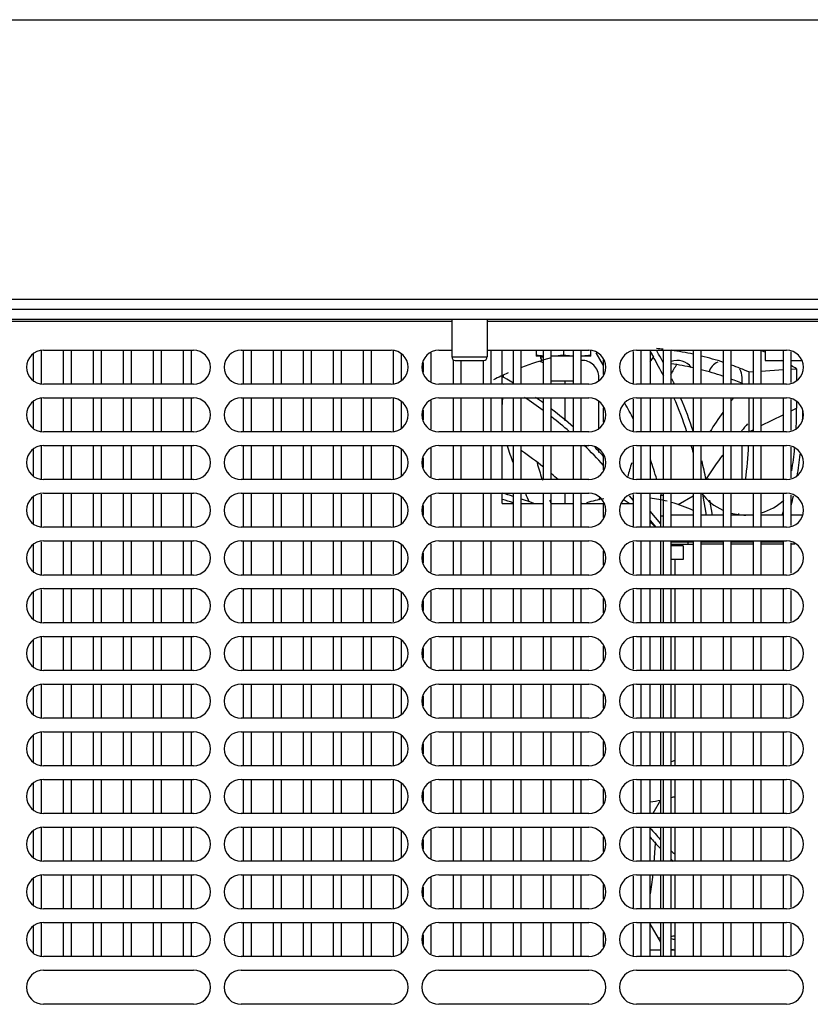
# Model space of a CAD drawing. Header units: millimetres. Extents: x 0 to 1800, y 0 to 1500.
# Tile 23 of 27: x 644 to 760, y 1355 to 1500. Entities that reach past the tile are written whole.
import ezdxf

# ---------------------------------------------------------------- set-up
doc = ezdxf.new("R2010")
doc.units = ezdxf.units.MM
doc.header["$LTSCALE"] = 99
doc.layers.get('0').update_dxf_attribs({"linetype": 'CONTINUOUS'})
doc.layers.add('00_COMPONENTS', color=7, linetype='CONTINUOUS')

msp = doc.modelspace()

# ---------------------------------------------------------------- linework, layer by layer
at = {"color": 7, "linetype": 'CONTINUOUS'}
msp.add_line((0, 1500), (1800, 1500), dxfattribs=at)
at = {"layer": '00_COMPONENTS', "color": 3, "linetype": 'CONTINUOUS'}
for p, q in [((519.67, 1459), (826.07, 1459)), ((520.17, 1457.5), (825.57, 1457.5)), ((737.92, 1425.5), (737.92, 1430.2)), ((737.92, 1418.5), (737.92, 1423.5)), ((742.67, 1423.3), (739.47, 1423.3)), ((747.07, 1423.3), (743.87, 1423.3)), ((751.47, 1423.3), (748.27, 1423.3)), ((755.87, 1423.3), (752.67, 1423.3)), ((737.92, 1411.5), (737.92, 1416.5)), ((737.92, 1404.5), (737.92, 1409.5)), ((737.92, 1397.5), (737.92, 1402.5)), ((737.92, 1390.5), (737.92, 1395.5)), ((737.92, 1383.5), (737.92, 1388.5)), ((737.92, 1376.5), (737.92, 1381.5)), ((737.92, 1369.5), (737.92, 1374.5)), ((737.92, 1362.5), (737.92, 1367.5)), ((736.37, 1363.5), (737.92, 1363.5)), ((739.47, 1363.5), (740.02, 1363.5))]:
    msp.add_line(p, q, dxfattribs=at)
at = {"layer": '00_COMPONENTS', "color": 7, "linetype": 'CONTINUOUS'}
for p, q in [((825.87, 1456), (519.87, 1456)), ((707.27, 1456), (707.27, 1450.5)), ((712.47, 1456), (712.47, 1450.5)), ((645.87, 1450.95), (645.87, 1447.04)), ((647.07, 1446.5), (647.07, 1451.39)), ((647.37, 1451.5), (669.37, 1451.5)), ((650.27, 1451.5), (650.27, 1446.5)), ((651.47, 1446.5), (651.47, 1451.5)), ((654.67, 1451.5), (654.67, 1446.5)), ((655.87, 1446.5), (655.87, 1451.5)), ((659.07, 1451.5), (659.07, 1446.5)), ((660.27, 1446.5), (660.27, 1451.5)), ((663.47, 1451.5), (663.47, 1446.5)), ((664.67, 1446.5), (664.67, 1451.5)), ((667.87, 1451.5), (667.87, 1446.5)), ((669.07, 1446.5), (669.07, 1451.5)), ((676.37, 1451.5), (698.37, 1451.5)), ((676.67, 1451.5), (676.67, 1446.5)), ((677.87, 1446.5), (677.87, 1451.5)), ((681.07, 1451.5), (681.07, 1446.5)), ((682.27, 1446.5), (682.27, 1451.5)), ((685.47, 1451.5), (685.47, 1446.5)), ((686.67, 1446.5), (686.67, 1451.5)), ((689.87, 1451.5), (689.87, 1446.5)), ((691.07, 1446.5), (691.07, 1451.5)), ((694.27, 1451.5), (694.27, 1446.5)), ((695.47, 1446.5), (695.47, 1451.5)), ((698.67, 1451.5), (698.67, 1446.61)), ((699.87, 1447.04), (699.87, 1450.95)), ((704.27, 1446.9), (704.27, 1451.1)), ((705.37, 1451.5), (707.27, 1451.5)), ((712.47, 1451.5), (727.37, 1451.5)), ((713.07, 1446.5), (713.07, 1451.5)), ((714.67, 1446.5), (714.67, 1451.5)), ((716.27, 1451.5), (716.27, 1446.5)), ((717.47, 1446.5), (717.47, 1451.5)), ((719.67, 1451.5), (719.67, 1450.6)), ((720.67, 1451.5), (720.67, 1446.5)), ((721.87, 1446.5), (721.87, 1451.5)), ((723.67, 1451.5), (723.67, 1450.76)), ((725.07, 1451.5), (725.07, 1446.5)), ((726.27, 1446.5), (726.27, 1451.5)), ((727.67, 1450.6), (727.67, 1451.39)), ((728.39, 1451.13), (729.47, 1449.24)), ((733.87, 1451.32), (733.87, 1446.68)), ((734.37, 1451.5), (756.37, 1451.5)), ((735.07, 1446.5), (735.07, 1451.5)), ((736.37, 1451.5), (736.37, 1446.5)), ((736.37, 1451.29), (736.85, 1450.48)), ((737.62, 1450.93), (737.3, 1451.5)), ((738.27, 1451.5), (738.27, 1446.5)), ((739.47, 1446.5), (739.47, 1451.5)), ((742.67, 1451.5), (742.67, 1446.5)), ((743.87, 1446.5), (743.87, 1451.5)), ((747.07, 1451.5), (747.07, 1446.5)), ((748.27, 1446.5), (748.27, 1451.5)), ((751.47, 1451.5), (751.47, 1446.5)), ((752.67, 1446.5), (752.67, 1451.5)), ((753.25, 1451.5), (753.25, 1450)), ((755.87, 1451.5), (755.87, 1446.5)), ((757.07, 1446.75), (757.07, 1451.24)), ((703.07, 1449.71), (703.07, 1448.28)), ((707.47, 1450.1), (707.47, 1446.5)), ((707.77, 1450), (711.97, 1450)), ((708.67, 1446.5), (708.67, 1450)), ((711.87, 1450), (711.87, 1446.5)), ((720.67, 1450.6), (719.67, 1450.6)), ((720.27, 1450.6), (720.27, 1450.5)), ((725.07, 1450.6), (721.87, 1450.6)), ((727.67, 1450.6), (726.27, 1450.6)), ((729.47, 1450.06), (729.47, 1447.94)), ((753.25, 1450), (755.87, 1450)), ((757.07, 1450), (758.51, 1450)), ((750.87, 1448.31), (751.47, 1448.35)), ((750.87, 1448.31), (750.87, 1446.5)), ((752.67, 1448.43), (755.87, 1448.64)), ((757.07, 1448.72), (757.87, 1448.78)), ((757.87, 1448.78), (757.87, 1447.04)), ((669.37, 1446.5), (647.37, 1446.5)), ((698.37, 1446.5), (676.37, 1446.5)), ((727.37, 1446.5), (705.37, 1446.5)), ((715.34, 1447.23), (714.67, 1447.62)), ((714.67, 1446.58), (714.82, 1446.5)), ((721.87, 1447), (725.07, 1447)), ((723.87, 1447), (723.87, 1446.5)), ((728.87, 1447.04), (728.87, 1447.5)), ((756.37, 1446.5), (734.37, 1446.5)), ((749.87, 1446.6), (749.87, 1447.5)), ((645.87, 1443.95), (645.87, 1440.04)), ((647.07, 1439.5), (647.07, 1444.39)), ((647.37, 1444.5), (669.37, 1444.5)), ((650.27, 1444.5), (650.27, 1439.5)), ((651.47, 1439.5), (651.47, 1444.5)), ((654.67, 1444.5), (654.67, 1439.5)), ((655.87, 1439.5), (655.87, 1444.5)), ((659.07, 1444.5), (659.07, 1439.5)), ((660.27, 1439.5), (660.27, 1444.5)), ((663.47, 1444.5), (663.47, 1439.5)), ((664.67, 1439.5), (664.67, 1444.5)), ((667.87, 1444.5), (667.87, 1439.5)), ((669.07, 1439.5), (669.07, 1444.5)), ((676.37, 1444.5), (698.37, 1444.5)), ((676.67, 1444.5), (676.67, 1439.5)), ((677.87, 1439.5), (677.87, 1444.5)), ((681.07, 1444.5), (681.07, 1439.5)), ((682.27, 1439.5), (682.27, 1444.5)), ((685.47, 1444.5), (685.47, 1439.5)), ((686.67, 1439.5), (686.67, 1444.5)), ((689.87, 1444.5), (689.87, 1439.5)), ((691.07, 1439.5), (691.07, 1444.5)), ((694.27, 1444.5), (694.27, 1439.5)), ((695.47, 1439.5), (695.47, 1444.5)), ((698.67, 1444.5), (698.67, 1439.61)), ((699.87, 1440.04), (699.87, 1443.95)), ((704.27, 1439.9), (704.27, 1444.1)), ((705.37, 1444.5), (727.37, 1444.5)), ((707.47, 1444.5), (707.47, 1439.5)), ((708.67, 1439.5), (708.67, 1444.5)), ((711.87, 1444.5), (711.87, 1439.5)), ((713.07, 1439.5), (713.07, 1444.5)), ((714.67, 1439.5), (714.67, 1444.5)), ((716.27, 1444.5), (716.27, 1439.5)), ((717.47, 1439.5), (717.47, 1444.5)), ((720.67, 1444.5), (720.67, 1439.5)), ((721.87, 1439.5), (721.87, 1444.5)), ((723.87, 1444.5), (723.87, 1441.15)), ((725.07, 1444.5), (725.07, 1439.5)), ((726.27, 1439.5), (726.27, 1444.5)), ((728.87, 1440.04), (728.87, 1443.95)), ((733.87, 1444.32), (733.87, 1439.68)), ((734.37, 1444.5), (756.37, 1444.5)), ((735.07, 1439.5), (735.07, 1444.5)), ((736.37, 1444.5), (736.37, 1439.5)), ((738.27, 1444.5), (738.27, 1439.5)), ((739.47, 1439.5), (739.47, 1444.5)), ((742.67, 1444.5), (742.67, 1439.5)), ((743.87, 1439.5), (743.87, 1444.5)), ((747.07, 1444.5), (747.07, 1439.5)), ((748.27, 1439.5), (748.27, 1444.5)), ((750.87, 1444.5), (750.87, 1439.53)), ((751.47, 1444.5), (751.47, 1439.5)), ((752.67, 1439.5), (752.67, 1444.5)), ((755.87, 1444.5), (755.87, 1439.5)), ((757.07, 1439.75), (757.07, 1444.24)), ((757.87, 1443.95), (757.87, 1442.98)), ((703.07, 1442.71), (703.07, 1441.28)), ((729.47, 1443.06), (729.47, 1440.94)), ((669.37, 1439.5), (647.37, 1439.5)), ((698.37, 1439.5), (676.37, 1439.5)), ((727.37, 1439.5), (705.37, 1439.5)), ((756.37, 1439.5), (734.37, 1439.5)), ((645.87, 1436.95), (645.87, 1433.04)), ((647.07, 1432.5), (647.07, 1437.39)), ((647.37, 1437.5), (669.37, 1437.5)), ((650.27, 1437.5), (650.27, 1432.5)), ((651.47, 1432.5), (651.47, 1437.5)), ((654.67, 1437.5), (654.67, 1432.5)), ((655.87, 1432.5), (655.87, 1437.5)), ((659.07, 1437.5), (659.07, 1432.5)), ((660.27, 1432.5), (660.27, 1437.5)), ((663.47, 1437.5), (663.47, 1432.5)), ((664.67, 1432.5), (664.67, 1437.5)), ((667.87, 1437.5), (667.87, 1432.5)), ((669.07, 1432.5), (669.07, 1437.5)), ((676.37, 1437.5), (698.37, 1437.5)), ((676.67, 1437.5), (676.67, 1432.5)), ((677.87, 1432.5), (677.87, 1437.5)), ((681.07, 1437.5), (681.07, 1432.5)), ((682.27, 1432.5), (682.27, 1437.5)), ((685.47, 1437.5), (685.47, 1432.5)), ((686.67, 1432.5), (686.67, 1437.5)), ((689.87, 1437.5), (689.87, 1432.5)), ((691.07, 1432.5), (691.07, 1437.5)), ((694.27, 1437.5), (694.27, 1432.5)), ((695.47, 1432.5), (695.47, 1437.5)), ((698.67, 1437.5), (698.67, 1432.61)), ((699.87, 1433.04), (699.87, 1436.95)), ((704.27, 1432.9), (704.27, 1437.1)), ((705.37, 1437.5), (727.37, 1437.5)), ((707.47, 1437.5), (707.47, 1432.5)), ((708.67, 1432.5), (708.67, 1437.5)), ((711.87, 1437.5), (711.87, 1432.5)), ((713.07, 1432.5), (713.07, 1437.5)), ((714.67, 1432.5), (714.67, 1437.5)), ((716.27, 1437.5), (716.27, 1432.5)), ((717.47, 1432.5), (717.47, 1437.5)), ((720.67, 1437.5), (720.67, 1432.5)), ((721.87, 1432.5), (721.87, 1437.5)), ((725.07, 1437.5), (725.07, 1432.5)), ((726.27, 1432.5), (726.27, 1437.5)), ((728.87, 1436.47), (728.87, 1436.95)), ((733.87, 1437.32), (733.87, 1432.68)), ((734.37, 1437.5), (756.37, 1437.5)), ((735.07, 1432.5), (735.07, 1437.5)), ((736.37, 1437.5), (736.37, 1432.5)), ((738.27, 1437.5), (738.27, 1432.5)), ((739.47, 1432.5), (739.47, 1437.5)), ((742.67, 1437.5), (742.67, 1432.5)), ((743.87, 1432.5), (743.87, 1437.5)), ((747.07, 1437.5), (747.07, 1432.5)), ((748.27, 1432.5), (748.27, 1437.5)), ((749.87, 1432.5), (749.87, 1437.5)), ((751.47, 1437.5), (751.47, 1432.5)), ((752.67, 1432.5), (752.67, 1437.5)), ((755.87, 1437.5), (755.87, 1432.5)), ((757.07, 1432.75), (757.07, 1437.24)), ((703.07, 1435.71), (703.07, 1434.28)), ((729.47, 1436.06), (729.47, 1433.94)), ((669.37, 1432.5), (647.37, 1432.5)), ((698.37, 1432.5), (676.37, 1432.5)), ((727.37, 1432.5), (705.37, 1432.5)), ((756.37, 1432.5), (734.37, 1432.5)), ((744.87, 1432.66), (744.87, 1432.5)), ((645.87, 1429.95), (645.87, 1426.04)), ((647.07, 1425.5), (647.07, 1430.39)), ((647.37, 1430.5), (669.37, 1430.5)), ((650.27, 1430.5), (650.27, 1425.5)), ((651.47, 1425.5), (651.47, 1430.5)), ((654.67, 1430.5), (654.67, 1425.5)), ((655.87, 1425.5), (655.87, 1430.5)), ((659.07, 1430.5), (659.07, 1425.5)), ((660.27, 1425.5), (660.27, 1430.5)), ((663.47, 1430.5), (663.47, 1425.5)), ((664.67, 1425.5), (664.67, 1430.5)), ((667.87, 1430.5), (667.87, 1425.5)), ((669.07, 1425.5), (669.07, 1430.5)), ((676.37, 1430.5), (698.37, 1430.5)), ((676.67, 1430.5), (676.67, 1425.5)), ((677.87, 1425.5), (677.87, 1430.5)), ((681.07, 1430.5), (681.07, 1425.5)), ((682.27, 1425.5), (682.27, 1430.5)), ((685.47, 1430.5), (685.47, 1425.5)), ((686.67, 1425.5), (686.67, 1430.5)), ((689.87, 1430.5), (689.87, 1425.5)), ((691.07, 1425.5), (691.07, 1430.5)), ((694.27, 1430.5), (694.27, 1425.5)), ((695.47, 1425.5), (695.47, 1430.5)), ((698.67, 1430.5), (698.67, 1425.61)), ((699.87, 1426.04), (699.87, 1429.95)), ((704.27, 1425.9), (704.27, 1430.1)), ((705.37, 1430.5), (727.37, 1430.5)), ((707.47, 1430.5), (707.47, 1425.5)), ((708.67, 1425.5), (708.67, 1430.5)), ((711.87, 1430.5), (711.87, 1425.5)), ((713.07, 1425.5), (713.07, 1430.5)), ((714.67, 1429), (714.67, 1430.5)), ((716.27, 1430.5), (716.27, 1425.5)), ((717.47, 1425.5), (717.47, 1430.5)), ((719.33, 1429), (718.72, 1429.22)), ((720.67, 1430.5), (720.67, 1425.5)), ((721.87, 1425.5), (721.87, 1430.5)), ((723.87, 1430.5), (723.87, 1429)), ((725.07, 1430.5), (725.07, 1425.5)), ((726.27, 1425.5), (726.27, 1430.5)), ((733.32, 1430.12), (733.87, 1429.46)), ((733.87, 1430.32), (733.87, 1425.68)), ((734.37, 1430.5), (756.37, 1430.5)), ((735.07, 1425.5), (735.07, 1430.5)), ((736.37, 1425.5), (736.37, 1430.5)), ((737.92, 1430.2), (738.27, 1430.2)), ((738.27, 1430.5), (738.27, 1425.5)), ((739.47, 1425.5), (739.47, 1430.5)), ((742.67, 1430.5), (742.67, 1425.5)), ((743.87, 1425.5), (743.87, 1430.5)), ((744.06, 1430.39), (744.61, 1427.3)), ((745.52, 1427.3), (745.13, 1429.51)), ((747.07, 1430.5), (747.07, 1425.5)), ((748.27, 1425.5), (748.27, 1430.5)), ((751.47, 1430.5), (751.47, 1425.5)), ((752.67, 1425.5), (752.67, 1430.5)), ((755.87, 1430.5), (755.87, 1425.5)), ((757.07, 1425.75), (757.07, 1430.24)), ((703.07, 1428.71), (703.07, 1427.28)), ((714.67, 1429), (716.27, 1429)), ((717.47, 1429), (720.67, 1429)), ((721.87, 1429), (725.07, 1429)), ((726.27, 1429), (729.47, 1429)), ((729.47, 1429.06), (729.47, 1426.94)), ((732.24, 1429), (733.87, 1429)), ((737.92, 1426.03), (736.37, 1427.88)), ((736.37, 1426.48), (737.2, 1425.5)), ((737.92, 1427.2), (738.27, 1427.2)), ((742.67, 1427.3), (739.47, 1427.3)), ((747.07, 1427.3), (743.87, 1427.3)), ((751.47, 1427.3), (748.27, 1427.3)), ((755.87, 1427.3), (752.67, 1427.3)), ((758.68, 1427.3), (757.07, 1427.3)), ((669.37, 1425.5), (647.37, 1425.5)), ((698.37, 1425.5), (676.37, 1425.5)), ((727.37, 1425.5), (705.37, 1425.5)), ((756.37, 1425.5), (734.37, 1425.5)), ((647.07, 1418.5), (647.07, 1423.39)), ((647.37, 1423.5), (669.37, 1423.5)), ((650.27, 1423.5), (650.27, 1418.5)), ((651.47, 1418.5), (651.47, 1423.5)), ((654.67, 1423.5), (654.67, 1418.5)), ((655.87, 1418.5), (655.87, 1423.5)), ((659.07, 1423.5), (659.07, 1418.5)), ((660.27, 1418.5), (660.27, 1423.5)), ((663.47, 1423.5), (663.47, 1418.5)), ((664.67, 1418.5), (664.67, 1423.5)), ((667.87, 1423.5), (667.87, 1418.5)), ((669.07, 1418.5), (669.07, 1423.5)), ((676.37, 1423.5), (698.37, 1423.5)), ((676.67, 1423.5), (676.67, 1418.5)), ((677.87, 1418.5), (677.87, 1423.5)), ((681.07, 1423.5), (681.07, 1418.5)), ((682.27, 1418.5), (682.27, 1423.5)), ((685.47, 1423.5), (685.47, 1418.5)), ((686.67, 1418.5), (686.67, 1423.5)), ((689.87, 1423.5), (689.87, 1418.5)), ((691.07, 1418.5), (691.07, 1423.5)), ((694.27, 1423.5), (694.27, 1418.5)), ((695.47, 1418.5), (695.47, 1423.5)), ((698.67, 1423.5), (698.67, 1418.61)), ((705.37, 1423.5), (727.37, 1423.5)), ((707.47, 1423.5), (707.47, 1418.5)), ((708.67, 1418.5), (708.67, 1423.5)), ((711.87, 1423.5), (711.87, 1418.5)), ((713.07, 1418.5), (713.07, 1423.5)), ((716.27, 1423.5), (716.27, 1418.5)), ((717.47, 1418.5), (717.47, 1423.5)), ((720.67, 1423.5), (720.67, 1418.5)), ((721.87, 1418.5), (721.87, 1423.5)), ((725.07, 1423.5), (725.07, 1418.5)), ((726.27, 1418.5), (726.27, 1423.5)), ((734.37, 1423.5), (756.37, 1423.5)), ((735.07, 1418.5), (735.07, 1423.5)), ((736.37, 1418.5), (736.37, 1423.5)), ((738.27, 1423.5), (738.27, 1418.5)), ((739.47, 1418.5), (739.47, 1423.5)), ((742.67, 1423.5), (742.67, 1418.5)), ((743.87, 1418.5), (743.87, 1423.5)), ((747.07, 1423.5), (747.07, 1418.5)), ((748.27, 1418.5), (748.27, 1423.5)), ((751.47, 1423.5), (751.47, 1418.5)), ((752.67, 1418.5), (752.67, 1423.5)), ((755.87, 1423.5), (755.87, 1418.5)), ((645.87, 1422.95), (645.87, 1419.04)), ((699.87, 1419.04), (699.87, 1422.95)), ((704.27, 1418.9), (704.27, 1423.1)), ((729.47, 1422.06), (729.47, 1419.94)), ((733.87, 1423.32), (733.87, 1418.68)), ((739.47, 1423.05), (742.67, 1423.05)), ((741.22, 1422.8), (739.47, 1422.8)), ((740.02, 1423.05), (740.02, 1422.8)), ((741.22, 1422.8), (741.22, 1420.8)), ((741.92, 1423.3), (741.92, 1423.05)), ((747.07, 1423.05), (743.87, 1423.05)), ((751.47, 1423.05), (748.27, 1423.05)), ((755.87, 1423.05), (752.67, 1423.05)), ((757.07, 1418.75), (757.07, 1423.24)), ((757.61, 1423.05), (757.07, 1423.05)), ((703.07, 1421.71), (703.07, 1420.28)), ((741.22, 1420.8), (739.47, 1420.8)), ((740.02, 1420.8), (740.02, 1418.5)), ((669.37, 1418.5), (647.37, 1418.5)), ((698.37, 1418.5), (676.37, 1418.5)), ((727.37, 1418.5), (705.37, 1418.5)), ((756.37, 1418.5), (734.37, 1418.5)), ((647.07, 1411.5), (647.07, 1416.39)), ((647.37, 1416.5), (669.37, 1416.5)), ((650.27, 1416.5), (650.27, 1411.5)), ((651.47, 1411.5), (651.47, 1416.5)), ((654.67, 1416.5), (654.67, 1411.5)), ((655.87, 1411.5), (655.87, 1416.5)), ((659.07, 1416.5), (659.07, 1411.5)), ((660.27, 1411.5), (660.27, 1416.5)), ((663.47, 1416.5), (663.47, 1411.5)), ((664.67, 1411.5), (664.67, 1416.5)), ((667.87, 1416.5), (667.87, 1411.5)), ((669.07, 1411.5), (669.07, 1416.5)), ((676.37, 1416.5), (698.37, 1416.5)), ((676.67, 1416.5), (676.67, 1411.5)), ((677.87, 1411.5), (677.87, 1416.5)), ((681.07, 1416.5), (681.07, 1411.5)), ((682.27, 1411.5), (682.27, 1416.5)), ((685.47, 1416.5), (685.47, 1411.5)), ((686.67, 1411.5), (686.67, 1416.5)), ((689.87, 1416.5), (689.87, 1411.5)), ((691.07, 1411.5), (691.07, 1416.5)), ((694.27, 1416.5), (694.27, 1411.5)), ((695.47, 1411.5), (695.47, 1416.5)), ((698.67, 1416.5), (698.67, 1411.61)), ((705.37, 1416.5), (727.37, 1416.5)), ((707.47, 1416.5), (707.47, 1411.5)), ((708.67, 1411.5), (708.67, 1416.5)), ((711.87, 1416.5), (711.87, 1411.5)), ((713.07, 1411.5), (713.07, 1416.5)), ((716.27, 1416.5), (716.27, 1411.5)), ((717.47, 1411.5), (717.47, 1416.5)), ((720.67, 1416.5), (720.67, 1411.5)), ((721.87, 1411.5), (721.87, 1416.5)), ((725.07, 1416.5), (725.07, 1411.5)), ((726.27, 1411.5), (726.27, 1416.5)), ((733.87, 1416.32), (733.87, 1411.68)), ((734.37, 1416.5), (756.37, 1416.5)), ((735.07, 1411.5), (735.07, 1416.5)), ((736.37, 1411.5), (736.37, 1416.5)), ((738.27, 1416.5), (738.27, 1411.5)), ((739.47, 1411.5), (739.47, 1416.5)), ((740.02, 1416.5), (740.02, 1411.5)), ((742.67, 1416.5), (742.67, 1411.5)), ((743.87, 1411.5), (743.87, 1416.5)), ((747.07, 1416.5), (747.07, 1411.5)), ((748.27, 1411.5), (748.27, 1416.5)), ((751.47, 1416.5), (751.47, 1411.5)), ((752.67, 1411.5), (752.67, 1416.5)), ((755.87, 1416.5), (755.87, 1411.5)), ((757.07, 1411.75), (757.07, 1416.24)), ((645.87, 1415.95), (645.87, 1412.04)), ((699.87, 1412.04), (699.87, 1415.95)), ((703.07, 1414.71), (703.07, 1413.28)), ((704.27, 1411.9), (704.27, 1416.1)), ((729.47, 1415.06), (729.47, 1412.94)), ((669.37, 1411.5), (647.37, 1411.5)), ((698.37, 1411.5), (676.37, 1411.5)), ((727.37, 1411.5), (705.37, 1411.5)), ((756.37, 1411.5), (734.37, 1411.5)), ((645.87, 1408.95), (645.87, 1405.04)), ((647.07, 1404.5), (647.07, 1409.39)), ((647.37, 1409.5), (669.37, 1409.5)), ((650.27, 1409.5), (650.27, 1404.5)), ((651.47, 1404.5), (651.47, 1409.5)), ((654.67, 1409.5), (654.67, 1404.5)), ((655.87, 1404.5), (655.87, 1409.5)), ((659.07, 1409.5), (659.07, 1404.5)), ((660.27, 1404.5), (660.27, 1409.5)), ((663.47, 1409.5), (663.47, 1404.5)), ((664.67, 1404.5), (664.67, 1409.5)), ((667.87, 1409.5), (667.87, 1404.5)), ((669.07, 1404.5), (669.07, 1409.5)), ((676.37, 1409.5), (698.37, 1409.5)), ((676.67, 1409.5), (676.67, 1404.5)), ((677.87, 1404.5), (677.87, 1409.5)), ((681.07, 1409.5), (681.07, 1404.5)), ((682.27, 1404.5), (682.27, 1409.5)), ((685.47, 1409.5), (685.47, 1404.5)), ((686.67, 1404.5), (686.67, 1409.5)), ((689.87, 1409.5), (689.87, 1404.5)), ((691.07, 1404.5), (691.07, 1409.5)), ((694.27, 1409.5), (694.27, 1404.5)), ((695.47, 1404.5), (695.47, 1409.5)), ((698.67, 1409.5), (698.67, 1404.61)), ((699.87, 1405.04), (699.87, 1408.95)), ((704.27, 1404.9), (704.27, 1409.1)), ((705.37, 1409.5), (727.37, 1409.5)), ((707.47, 1409.5), (707.47, 1404.5)), ((708.67, 1404.5), (708.67, 1409.5)), ((711.87, 1409.5), (711.87, 1404.5)), ((713.07, 1404.5), (713.07, 1409.5)), ((716.27, 1409.5), (716.27, 1404.5)), ((717.47, 1404.5), (717.47, 1409.5)), ((720.67, 1409.5), (720.67, 1404.5)), ((721.87, 1404.5), (721.87, 1409.5)), ((725.07, 1409.5), (725.07, 1404.5)), ((726.27, 1404.5), (726.27, 1409.5)), ((733.87, 1409.32), (733.87, 1404.68)), ((734.37, 1409.5), (756.37, 1409.5)), ((735.07, 1404.5), (735.07, 1409.5)), ((736.37, 1404.5), (736.37, 1409.5)), ((738.27, 1409.5), (738.27, 1404.5)), ((739.47, 1404.5), (739.47, 1409.5)), ((740.02, 1409.5), (740.02, 1404.5)), ((742.67, 1409.5), (742.67, 1404.5)), ((743.87, 1404.5), (743.87, 1409.5)), ((747.07, 1409.5), (747.07, 1404.5)), ((748.27, 1404.5), (748.27, 1409.5)), ((751.47, 1409.5), (751.47, 1404.5)), ((752.67, 1404.5), (752.67, 1409.5)), ((755.87, 1409.5), (755.87, 1404.5)), ((757.07, 1404.75), (757.07, 1409.24)), ((703.07, 1407.71), (703.07, 1406.28)), ((729.47, 1408.06), (729.47, 1405.94)), ((669.37, 1404.5), (647.37, 1404.5)), ((698.37, 1404.5), (676.37, 1404.5)), ((727.37, 1404.5), (705.37, 1404.5)), ((756.37, 1404.5), (734.37, 1404.5)), ((645.87, 1401.95), (645.87, 1398.04)), ((647.07, 1397.5), (647.07, 1402.39)), ((647.37, 1402.5), (669.37, 1402.5)), ((650.27, 1402.5), (650.27, 1397.5)), ((651.47, 1397.5), (651.47, 1402.5)), ((654.67, 1402.5), (654.67, 1397.5)), ((655.87, 1397.5), (655.87, 1402.5)), ((659.07, 1402.5), (659.07, 1397.5)), ((660.27, 1397.5), (660.27, 1402.5)), ((663.47, 1402.5), (663.47, 1397.5)), ((664.67, 1397.5), (664.67, 1402.5)), ((667.87, 1402.5), (667.87, 1397.5)), ((669.07, 1397.5), (669.07, 1402.5)), ((676.37, 1402.5), (698.37, 1402.5)), ((676.67, 1402.5), (676.67, 1397.5)), ((677.87, 1397.5), (677.87, 1402.5)), ((681.07, 1402.5), (681.07, 1397.5)), ((682.27, 1397.5), (682.27, 1402.5)), ((685.47, 1402.5), (685.47, 1397.5)), ((686.67, 1397.5), (686.67, 1402.5)), ((689.87, 1402.5), (689.87, 1397.5)), ((691.07, 1397.5), (691.07, 1402.5)), ((694.27, 1402.5), (694.27, 1397.5)), ((695.47, 1397.5), (695.47, 1402.5)), ((698.67, 1402.5), (698.67, 1397.61)), ((699.87, 1398.04), (699.87, 1401.95)), ((704.27, 1397.9), (704.27, 1402.1)), ((705.37, 1402.5), (727.37, 1402.5)), ((707.47, 1402.5), (707.47, 1397.5)), ((708.67, 1397.5), (708.67, 1402.5)), ((711.87, 1402.5), (711.87, 1397.5)), ((713.07, 1397.5), (713.07, 1402.5)), ((716.27, 1402.5), (716.27, 1397.5)), ((717.47, 1397.5), (717.47, 1402.5)), ((720.67, 1402.5), (720.67, 1397.5)), ((721.87, 1397.5), (721.87, 1402.5)), ((725.07, 1402.5), (725.07, 1397.5)), ((726.27, 1397.5), (726.27, 1402.5)), ((733.87, 1402.32), (733.87, 1397.68)), ((734.37, 1402.5), (756.37, 1402.5)), ((735.07, 1397.5), (735.07, 1402.5)), ((736.37, 1397.5), (736.37, 1402.5)), ((738.27, 1402.5), (738.27, 1397.5)), ((739.47, 1397.5), (739.47, 1402.5)), ((740.02, 1402.5), (740.02, 1397.5)), ((742.67, 1402.5), (742.67, 1397.5)), ((743.87, 1397.5), (743.87, 1402.5)), ((747.07, 1402.5), (747.07, 1397.5)), ((748.27, 1397.5), (748.27, 1402.5)), ((751.47, 1402.5), (751.47, 1397.5)), ((752.67, 1397.5), (752.67, 1402.5)), ((755.87, 1402.5), (755.87, 1397.5)), ((757.07, 1397.75), (757.07, 1402.24)), ((703.07, 1400.71), (703.07, 1399.28)), ((729.47, 1401.06), (729.47, 1398.94)), ((669.37, 1397.5), (647.37, 1397.5)), ((698.37, 1397.5), (676.37, 1397.5)), ((727.37, 1397.5), (705.37, 1397.5)), ((756.37, 1397.5), (734.37, 1397.5)), ((645.87, 1394.95), (645.87, 1391.04)), ((647.07, 1390.5), (647.07, 1395.39)), ((647.37, 1395.5), (669.37, 1395.5)), ((650.27, 1395.5), (650.27, 1390.5)), ((651.47, 1390.5), (651.47, 1395.5)), ((654.67, 1395.5), (654.67, 1390.5)), ((655.87, 1390.5), (655.87, 1395.5)), ((659.07, 1395.5), (659.07, 1390.5)), ((660.27, 1390.5), (660.27, 1395.5)), ((663.47, 1395.5), (663.47, 1390.5)), ((664.67, 1390.5), (664.67, 1395.5)), ((667.87, 1395.5), (667.87, 1390.5)), ((669.07, 1390.5), (669.07, 1395.5)), ((676.37, 1395.5), (698.37, 1395.5)), ((676.67, 1395.5), (676.67, 1390.5)), ((677.87, 1390.5), (677.87, 1395.5)), ((681.07, 1395.5), (681.07, 1390.5)), ((682.27, 1390.5), (682.27, 1395.5)), ((685.47, 1395.5), (685.47, 1390.5)), ((686.67, 1390.5), (686.67, 1395.5)), ((689.87, 1395.5), (689.87, 1390.5)), ((691.07, 1390.5), (691.07, 1395.5)), ((694.27, 1395.5), (694.27, 1390.5)), ((695.47, 1390.5), (695.47, 1395.5)), ((698.67, 1395.5), (698.67, 1390.61)), ((699.87, 1391.04), (699.87, 1394.95)), ((704.27, 1390.9), (704.27, 1395.1)), ((705.37, 1395.5), (727.37, 1395.5)), ((707.47, 1395.5), (707.47, 1390.5)), ((708.67, 1390.5), (708.67, 1395.5)), ((711.87, 1395.5), (711.87, 1390.5)), ((713.07, 1390.5), (713.07, 1395.5)), ((716.27, 1395.5), (716.27, 1390.5)), ((717.47, 1390.5), (717.47, 1395.5)), ((720.67, 1395.5), (720.67, 1390.5)), ((721.87, 1390.5), (721.87, 1395.5)), ((725.07, 1395.5), (725.07, 1390.5)), ((726.27, 1390.5), (726.27, 1395.5)), ((733.87, 1395.32), (733.87, 1390.68)), ((734.37, 1395.5), (756.37, 1395.5)), ((735.07, 1390.5), (735.07, 1395.5)), ((736.37, 1390.5), (736.37, 1395.5)), ((738.27, 1395.5), (738.27, 1390.5)), ((739.47, 1390.5), (739.47, 1395.5)), ((740.02, 1395.5), (740.02, 1390.5)), ((742.67, 1395.5), (742.67, 1390.5)), ((743.87, 1390.5), (743.87, 1395.5)), ((747.07, 1395.5), (747.07, 1390.5)), ((748.27, 1390.5), (748.27, 1395.5)), ((751.47, 1395.5), (751.47, 1390.5)), ((752.67, 1390.5), (752.67, 1395.5)), ((755.87, 1395.5), (755.87, 1390.5)), ((757.07, 1390.75), (757.07, 1395.24)), ((703.07, 1393.71), (703.07, 1392.28)), ((729.47, 1394.06), (729.47, 1391.94)), ((669.37, 1390.5), (647.37, 1390.5)), ((698.37, 1390.5), (676.37, 1390.5)), ((727.37, 1390.5), (705.37, 1390.5)), ((756.37, 1390.5), (734.37, 1390.5)), ((645.87, 1387.95), (645.87, 1384.04)), ((647.07, 1383.5), (647.07, 1388.39)), ((647.37, 1388.5), (669.37, 1388.5)), ((650.27, 1388.5), (650.27, 1383.5)), ((651.47, 1383.5), (651.47, 1388.5)), ((654.67, 1388.5), (654.67, 1383.5)), ((655.87, 1383.5), (655.87, 1388.5)), ((659.07, 1388.5), (659.07, 1383.5)), ((660.27, 1383.5), (660.27, 1388.5)), ((663.47, 1388.5), (663.47, 1383.5)), ((664.67, 1383.5), (664.67, 1388.5)), ((667.87, 1388.5), (667.87, 1383.5)), ((669.07, 1383.5), (669.07, 1388.5)), ((676.37, 1388.5), (698.37, 1388.5)), ((676.67, 1388.5), (676.67, 1383.5)), ((677.87, 1383.5), (677.87, 1388.5)), ((681.07, 1388.5), (681.07, 1383.5)), ((682.27, 1383.5), (682.27, 1388.5)), ((685.47, 1388.5), (685.47, 1383.5)), ((686.67, 1383.5), (686.67, 1388.5)), ((689.87, 1388.5), (689.87, 1383.5)), ((691.07, 1383.5), (691.07, 1388.5)), ((694.27, 1388.5), (694.27, 1383.5)), ((695.47, 1383.5), (695.47, 1388.5)), ((698.67, 1388.5), (698.67, 1383.61)), ((699.87, 1384.04), (699.87, 1387.95)), ((704.27, 1383.9), (704.27, 1388.1)), ((705.37, 1388.5), (727.37, 1388.5)), ((707.47, 1388.5), (707.47, 1383.5)), ((708.67, 1383.5), (708.67, 1388.5)), ((711.87, 1388.5), (711.87, 1383.5)), ((713.07, 1383.5), (713.07, 1388.5)), ((716.27, 1388.5), (716.27, 1383.5)), ((717.47, 1383.5), (717.47, 1388.5)), ((720.67, 1388.5), (720.67, 1383.5)), ((721.87, 1383.5), (721.87, 1388.5)), ((725.07, 1388.5), (725.07, 1383.5)), ((726.27, 1383.5), (726.27, 1388.5)), ((733.87, 1388.32), (733.87, 1383.68)), ((734.37, 1388.5), (756.37, 1388.5)), ((735.07, 1383.5), (735.07, 1388.5)), ((736.37, 1383.5), (736.37, 1388.5)), ((738.27, 1388.5), (738.27, 1383.5)), ((739.47, 1383.5), (739.47, 1388.5)), ((740.02, 1388.5), (740.02, 1383.5)), ((742.67, 1388.5), (742.67, 1383.5)), ((743.87, 1383.5), (743.87, 1388.5)), ((747.07, 1388.5), (747.07, 1383.5)), ((748.27, 1383.5), (748.27, 1388.5)), ((751.47, 1388.5), (751.47, 1383.5)), ((752.67, 1383.5), (752.67, 1388.5)), ((755.87, 1388.5), (755.87, 1383.5)), ((757.07, 1383.75), (757.07, 1388.24)), ((703.07, 1386.71), (703.07, 1385.28)), ((729.47, 1387.06), (729.47, 1384.94)), ((669.37, 1383.5), (647.37, 1383.5)), ((698.37, 1383.5), (676.37, 1383.5)), ((727.37, 1383.5), (705.37, 1383.5)), ((756.37, 1383.5), (734.37, 1383.5)), ((647.37, 1381.5), (669.37, 1381.5)), ((650.27, 1381.5), (650.27, 1376.5)), ((651.47, 1376.5), (651.47, 1381.5)), ((654.67, 1381.5), (654.67, 1376.5)), ((655.87, 1376.5), (655.87, 1381.5)), ((659.07, 1381.5), (659.07, 1376.5)), ((660.27, 1376.5), (660.27, 1381.5)), ((663.47, 1381.5), (663.47, 1376.5)), ((664.67, 1376.5), (664.67, 1381.5)), ((667.87, 1381.5), (667.87, 1376.5)), ((669.07, 1376.5), (669.07, 1381.5)), ((676.37, 1381.5), (698.37, 1381.5)), ((676.67, 1381.5), (676.67, 1376.5)), ((677.87, 1376.5), (677.87, 1381.5)), ((681.07, 1381.5), (681.07, 1376.5)), ((682.27, 1376.5), (682.27, 1381.5)), ((685.47, 1381.5), (685.47, 1376.5)), ((686.67, 1376.5), (686.67, 1381.5)), ((689.87, 1381.5), (689.87, 1376.5)), ((691.07, 1376.5), (691.07, 1381.5)), ((694.27, 1381.5), (694.27, 1376.5)), ((695.47, 1376.5), (695.47, 1381.5)), ((698.67, 1381.5), (698.67, 1376.61)), ((705.37, 1381.5), (727.37, 1381.5)), ((707.47, 1381.5), (707.47, 1376.5)), ((708.67, 1376.5), (708.67, 1381.5)), ((711.87, 1381.5), (711.87, 1376.5)), ((713.07, 1376.5), (713.07, 1381.5)), ((716.27, 1381.5), (716.27, 1376.5)), ((717.47, 1376.5), (717.47, 1381.5)), ((720.67, 1381.5), (720.67, 1376.5)), ((721.87, 1376.5), (721.87, 1381.5)), ((725.07, 1381.5), (725.07, 1376.5)), ((726.27, 1376.5), (726.27, 1381.5)), ((734.37, 1381.5), (756.37, 1381.5)), ((735.07, 1376.5), (735.07, 1381.5)), ((736.37, 1376.5), (736.37, 1381.5)), ((738.27, 1381.5), (738.27, 1376.5)), ((739.47, 1376.5), (739.47, 1381.5)), ((740.02, 1381.5), (740.02, 1376.5)), ((742.67, 1381.5), (742.67, 1376.5)), ((743.87, 1376.5), (743.87, 1381.5)), ((747.07, 1381.5), (747.07, 1376.5)), ((748.27, 1376.5), (748.27, 1381.5)), ((751.47, 1381.5), (751.47, 1376.5)), ((752.67, 1376.5), (752.67, 1381.5)), ((755.87, 1381.5), (755.87, 1376.5)), ((645.87, 1380.95), (645.87, 1377.04)), ((647.07, 1376.5), (647.07, 1381.39)), ((699.87, 1377.04), (699.87, 1380.95)), ((704.27, 1376.9), (704.27, 1381.1)), ((729.47, 1380.06), (729.47, 1377.94)), ((733.87, 1381.32), (733.87, 1376.68)), ((757.07, 1376.75), (757.07, 1381.24)), ((703.07, 1379.71), (703.07, 1378.28)), ((669.37, 1376.5), (647.37, 1376.5)), ((698.37, 1376.5), (676.37, 1376.5)), ((727.37, 1376.5), (705.37, 1376.5)), ((756.37, 1376.5), (734.37, 1376.5)), ((647.07, 1369.5), (647.07, 1374.39)), ((647.37, 1374.5), (669.37, 1374.5)), ((650.27, 1374.5), (650.27, 1369.5)), ((651.47, 1369.5), (651.47, 1374.5)), ((654.67, 1374.5), (654.67, 1369.5)), ((655.87, 1369.5), (655.87, 1374.5)), ((659.07, 1374.5), (659.07, 1369.5)), ((660.27, 1369.5), (660.27, 1374.5)), ((663.47, 1374.5), (663.47, 1369.5)), ((664.67, 1369.5), (664.67, 1374.5)), ((667.87, 1374.5), (667.87, 1369.5)), ((669.07, 1369.5), (669.07, 1374.5)), ((676.37, 1374.5), (698.37, 1374.5)), ((676.67, 1374.5), (676.67, 1369.5)), ((677.87, 1369.5), (677.87, 1374.5)), ((681.07, 1374.5), (681.07, 1369.5)), ((682.27, 1369.5), (682.27, 1374.5)), ((685.47, 1374.5), (685.47, 1369.5)), ((686.67, 1369.5), (686.67, 1374.5)), ((689.87, 1374.5), (689.87, 1369.5)), ((691.07, 1369.5), (691.07, 1374.5)), ((694.27, 1374.5), (694.27, 1369.5)), ((695.47, 1369.5), (695.47, 1374.5)), ((698.67, 1374.5), (698.67, 1369.61)), ((705.37, 1374.5), (727.37, 1374.5)), ((707.47, 1374.5), (707.47, 1369.5)), ((708.67, 1369.5), (708.67, 1374.5)), ((711.87, 1374.5), (711.87, 1369.5)), ((713.07, 1369.5), (713.07, 1374.5)), ((716.27, 1374.5), (716.27, 1369.5)), ((717.47, 1369.5), (717.47, 1374.5)), ((720.67, 1374.5), (720.67, 1369.5)), ((721.87, 1369.5), (721.87, 1374.5)), ((725.07, 1374.5), (725.07, 1369.5)), ((726.27, 1369.5), (726.27, 1374.5)), ((733.87, 1374.32), (733.87, 1369.68)), ((734.37, 1374.5), (756.37, 1374.5)), ((735.07, 1369.5), (735.07, 1374.5)), ((736.37, 1369.5), (736.37, 1374.5)), ((738.27, 1374.5), (738.27, 1369.5)), ((739.47, 1369.5), (739.47, 1374.5)), ((740.02, 1374.5), (740.02, 1369.5)), ((742.67, 1374.5), (742.67, 1369.5)), ((743.87, 1369.5), (743.87, 1374.5)), ((747.07, 1374.5), (747.07, 1369.5)), ((748.27, 1369.5), (748.27, 1374.5)), ((751.47, 1374.5), (751.47, 1369.5)), ((752.67, 1369.5), (752.67, 1374.5)), ((755.87, 1374.5), (755.87, 1369.5)), ((757.07, 1369.75), (757.07, 1374.24)), ((645.87, 1373.95), (645.87, 1370.04)), ((699.87, 1370.04), (699.87, 1373.95)), ((704.27, 1369.9), (704.27, 1374.1)), ((729.47, 1373.06), (729.47, 1370.94)), ((703.07, 1372.71), (703.07, 1371.28)), ((669.37, 1369.5), (647.37, 1369.5)), ((698.37, 1369.5), (676.37, 1369.5)), ((727.37, 1369.5), (705.37, 1369.5)), ((756.37, 1369.5), (734.37, 1369.5)), ((647.07, 1362.5), (647.07, 1367.39)), ((647.37, 1367.5), (669.37, 1367.5)), ((650.27, 1367.5), (650.27, 1362.5)), ((651.47, 1362.5), (651.47, 1367.5)), ((654.67, 1367.5), (654.67, 1362.5)), ((655.87, 1362.5), (655.87, 1367.5)), ((659.07, 1367.5), (659.07, 1362.5)), ((660.27, 1362.5), (660.27, 1367.5)), ((663.47, 1367.5), (663.47, 1362.5)), ((664.67, 1362.5), (664.67, 1367.5)), ((667.87, 1367.5), (667.87, 1362.5)), ((669.07, 1362.5), (669.07, 1367.5)), ((676.37, 1367.5), (698.37, 1367.5)), ((676.67, 1367.5), (676.67, 1362.5)), ((677.87, 1362.5), (677.87, 1367.5)), ((681.07, 1367.5), (681.07, 1362.5)), ((682.27, 1362.5), (682.27, 1367.5)), ((685.47, 1367.5), (685.47, 1362.5)), ((686.67, 1362.5), (686.67, 1367.5)), ((689.87, 1367.5), (689.87, 1362.5)), ((691.07, 1362.5), (691.07, 1367.5)), ((694.27, 1367.5), (694.27, 1362.5)), ((695.47, 1362.5), (695.47, 1367.5)), ((698.67, 1367.5), (698.67, 1362.61)), ((704.27, 1362.9), (704.27, 1367.1)), ((705.37, 1367.5), (727.37, 1367.5)), ((707.47, 1367.5), (707.47, 1362.5)), ((708.67, 1362.5), (708.67, 1367.5)), ((711.87, 1367.5), (711.87, 1362.5)), ((713.07, 1362.5), (713.07, 1367.5)), ((716.27, 1367.5), (716.27, 1362.5)), ((717.47, 1362.5), (717.47, 1367.5)), ((720.67, 1367.5), (720.67, 1362.5)), ((721.87, 1362.5), (721.87, 1367.5)), ((725.07, 1367.5), (725.07, 1362.5)), ((726.27, 1362.5), (726.27, 1367.5)), ((733.87, 1367.32), (733.87, 1362.68)), ((734.37, 1367.5), (756.37, 1367.5)), ((735.07, 1362.5), (735.07, 1367.5)), ((736.37, 1362.5), (736.37, 1367.5)), ((737.92, 1364.63), (736.37, 1367.31)), ((738.27, 1367.5), (738.27, 1362.5)), ((739.47, 1362.5), (739.47, 1367.5)), ((740.02, 1367.5), (740.02, 1362.5)), ((742.67, 1367.5), (742.67, 1362.5)), ((743.87, 1362.5), (743.87, 1367.5)), ((747.07, 1367.5), (747.07, 1362.5)), ((748.27, 1362.5), (748.27, 1367.5)), ((751.47, 1367.5), (751.47, 1362.5)), ((752.67, 1362.5), (752.67, 1367.5)), ((755.87, 1367.5), (755.87, 1362.5)), ((757.07, 1362.75), (757.07, 1367.24)), ((645.87, 1366.95), (645.87, 1363.04)), ((699.87, 1363.04), (699.87, 1366.95)), ((703.07, 1365.71), (703.07, 1364.28)), ((729.47, 1366.06), (729.47, 1363.94)), ((669.37, 1362.5), (647.37, 1362.5)), ((698.37, 1362.5), (676.37, 1362.5)), ((727.37, 1362.5), (705.37, 1362.5)), ((756.37, 1362.5), (734.37, 1362.5)), ((647.37, 1360.5), (669.37, 1360.5)), ((676.37, 1360.5), (698.37, 1360.5)), ((705.37, 1360.5), (727.37, 1360.5)), ((734.37, 1360.5), (756.37, 1360.5)), ((669.37, 1355.5), (647.37, 1355.5)), ((698.37, 1355.5), (676.37, 1355.5)), ((727.37, 1355.5), (705.37, 1355.5)), ((756.37, 1355.5), (734.37, 1355.5))]:
    msp.add_line(p, q, dxfattribs=at)
at = {"layer": '00_COMPONENTS', "color": 9, "linetype": 'CONTINUOUS'}
for p, q in [((707.27, 1455.7), (638.47, 1455.7)), ((782.27, 1455.7), (712.47, 1455.7)), ((707.27, 1450.5), (712.47, 1450.5)), ((720.27, 1450.5), (720.67, 1450.5)), ((736.37, 1449.77), (736.85, 1450.48)), ((714.67, 1443.15), (714.76, 1444.5)), ((757.07, 1442.59), (757.87, 1442.98)), ((752.67, 1440.42), (755.87, 1442)), ((750.87, 1439.53), (751.47, 1439.83)), ((728.84, 1429.54), (729.02, 1429.85)), ((740.47, 1428.85), (742.67, 1430.14)), ((737.91, 1385.46), (736.79, 1383.5))]:
    msp.add_line(p, q, dxfattribs=at)
at = {"layer": '00_COMPONENTS', "color": 7, "linetype": 'CONTINUOUS'}
for centre, radius, start, end in [((647.37, 1449), 2.5, 90, 270), ((669.37, 1449), 2.5, 270, 90), ((676.37, 1449), 2.5, 90, 270), ((698.37, 1449), 2.5, 270, 90), ((705.37, 1449), 2.5, 90, 270), ((727.37, 1449), 2.5, 270, 90), ((734.37, 1449), 2.5, 90, 270), ((733.37, 1407.5), 44.4, 83.6334, 84.8848), ((684.88, 1420.48), 60.9, 28.6333, 30), ((733.37, 1407.5), 44.4, 77.896, 82.0742), ((733.37, 1407.5), 48, 65.5371, 66.2869), ((756.37, 1449), 2.5, 270, 90), ((707.77, 1450.5), 0.5, 180, 270), ((711.97, 1450.5), 0.5, 270, 360), ((733.37, 1407.5), 44.4, 105.0122, 110.9138), ((719.37, 1447.5), 2.5, 58.582, 69.6196), ((720.77, 1450.5), 0.5, 180, 253.8217), ((726.37, 1447.5), 2.5, 0, 92.2954), ((684.88, 1420.48), 60, 26.9521, 30), ((740.37, 1447.5), 2.5, 35.5392, 111.2036), ((733.37, 1407.5), 42.45, 77.3701, 81.738), ((733.37, 1407.5), 44.4, 71.9354, 76.2703), ((747.37, 1447.5), 2.5, 115.6859, 161.5682), ((733.37, 1407.5), 48, 62.0435, 62.3028), ((733.37, 1407.5), 44.4, 113.6824, 116.7146), ((733.37, 1407.5), 42.45, 71.1836, 75.6962), ((733.37, 1407.5), 44.4, 66.7936, 70.3098), ((747.37, 1447.5), 2.5, 0, 29.5249), ((733.37, 1407.5), 48, 59.3146, 60.403), ((712.37, 1447.5), 2.5, 0.1294, 6.7933), ((684.89, 1394.49), 60.9, 58.9445, 60), ((684.88, 1420.48), 60.9, 25.3303, 26.1155), ((733.37, 1407.5), 42.45, 66.7452, 69.4802), ((647.37, 1442), 2.5, 90, 270), ((669.37, 1442), 2.5, 270, 90), ((676.37, 1442), 2.5, 90, 270), ((698.37, 1442), 2.5, 270, 90), ((705.37, 1442), 2.5, 90, 270), ((684.89, 1394.49), 60, 53.3858, 56.5925), ((684.89, 1394.49), 60.9, 53.9892, 55.3091), ((727.37, 1442), 2.5, 270, 90), ((734.37, 1442), 2.5, 90, 270), ((689.21, 1418.99), 50, 26.5523, 29.6433), ((684.88, 1420.48), 60, 18.5085, 23.6066), ((684.88, 1420.48), 60.9, 18.2226, 23.233), ((756.37, 1442), 2.5, 270, 90), ((684.89, 1394.49), 60.9, 48.6421, 52.5768), ((697.87, 1442.98), 60, 357.1184, 360), ((697.87, 1442.98), 60.9, 358.3857, 359.6248), ((684.89, 1394.49), 60, 48.6908, 51.8954), ((805.87, 1392.54), 73.24, 138.8944, 139.9621), ((647.37, 1435), 2.5, 90, 270), ((669.37, 1435), 2.5, 270, 90), ((676.37, 1435), 2.5, 90, 270), ((698.37, 1435), 2.5, 270, 90), ((705.37, 1435), 2.5, 90, 270), ((689.38, 1395.37), 50, 51.1916, 55.7695), ((684.89, 1394.49), 60, 41.9255, 45.8312), ((727.37, 1435), 2.5, 270, 90), ((684.89, 1394.49), 60.9, 42.8433, 44.6203), ((734.37, 1435), 2.5, 90, 270), ((684.88, 1420.48), 60, 15.3805, 16.4832), ((700.87, 1439.53), 50, 351.9038, 357.6622), ((756.37, 1435), 2.5, 270, 90), ((697.87, 1442.98), 60, 351.1894, 354.3465), ((782.67, 1453), 65.42, 195.9842, 198.1368), ((689.21, 1418.99), 50, 15.7006, 19.2442), ((684.88, 1420.48), 60.9, 11.4031, 14.0229), ((799.55, 1397.43), 65.24, 143.6362, 147.3694), ((697.87, 1442.98), 60.9, 350.5829, 353.6299), ((781.61, 1452.66), 64.3, 198.1426, 198.3315), ((689.38, 1395.37), 50, 47.9658, 49.4218), ((647.37, 1428), 2.5, 90, 270), ((669.37, 1428), 2.5, 270, 90), ((676.37, 1428), 2.5, 90, 270), ((698.37, 1428), 2.5, 270, 90), ((705.37, 1428), 2.5, 90, 270), ((697.89, 1371.99), 60.9, 72.4068, 73.9784), ((697.89, 1371.99), 60, 72.1356, 73.7313), ((697.89, 1371.99), 60.9, 70, 71.226), ((779.24, 1451.81), 61.78, 201.1765, 201.7648), ((733.37, 1407.5), 22.5, 99.7055, 106.2892), ((727.37, 1428), 2.5, 270, 90), ((734.37, 1428), 2.5, 90, 270), ((733.37, 1407.5), 22.5, 75.8699, 82.3093), ((733.37, 1407.5), 22.5, 65.5374, 74.1569), ((750.42, 1435.5), 8.2, 217.5772, 245.7603), ((750.42, 1435.5), 8.2, 286.2804, 312.8582), ((756.37, 1428), 2.5, 270, 90), ((697.87, 1442.98), 60.9, 346.4898, 347.8191), ((689.38, 1395.37), 50, 42.2805, 42.4352), ((697.87, 1442.98), 60, 344.8269, 345.4093), ((710.62, 1401.53), 35.76, 42.1207, 43.9244), ((750.42, 1435.5), 8.2, 254.4432, 270), ((700.87, 1439.53), 50, 345.8223, 346.1184), ((647.37, 1421), 2.5, 90, 270), ((669.37, 1421), 2.5, 270, 90), ((676.37, 1421), 2.5, 90, 270), ((698.37, 1421), 2.5, 270, 90), ((705.37, 1421), 2.5, 90, 270), ((727.37, 1421), 2.5, 270, 90), ((734.37, 1421), 2.5, 90, 270), ((756.37, 1421), 2.5, 270, 90), ((647.37, 1414), 2.5, 90, 270), ((669.37, 1414), 2.5, 270, 90), ((676.37, 1414), 2.5, 90, 270), ((698.37, 1414), 2.5, 270, 90), ((705.37, 1414), 2.5, 90, 270), ((727.37, 1414), 2.5, 270, 90), ((734.37, 1414), 2.5, 90, 270), ((756.37, 1414), 2.5, 270, 90), ((647.37, 1407), 2.5, 90, 270), ((669.37, 1407), 2.5, 270, 90), ((676.37, 1407), 2.5, 90, 270), ((698.37, 1407), 2.5, 270, 90), ((705.37, 1407), 2.5, 90, 270), ((727.37, 1407), 2.5, 270, 90), ((734.37, 1407), 2.5, 90, 270), ((756.37, 1407), 2.5, 270, 90), ((647.37, 1400), 2.5, 90, 270), ((669.37, 1400), 2.5, 270, 90), ((676.37, 1400), 2.5, 90, 270), ((698.37, 1400), 2.5, 270, 90), ((705.37, 1400), 2.5, 90, 270), ((727.37, 1400), 2.5, 270, 90), ((734.37, 1400), 2.5, 90, 270), ((756.37, 1400), 2.5, 270, 90), ((647.37, 1393), 2.5, 90, 270), ((669.37, 1393), 2.5, 270, 90), ((676.37, 1393), 2.5, 90, 270), ((698.37, 1393), 2.5, 270, 90), ((705.37, 1393), 2.5, 90, 270), ((727.37, 1393), 2.5, 270, 90), ((734.37, 1393), 2.5, 90, 270), ((756.37, 1393), 2.5, 270, 90), ((647.37, 1386), 2.5, 90, 270), ((669.37, 1386), 2.5, 270, 90), ((676.37, 1386), 2.5, 90, 270), ((698.37, 1386), 2.5, 270, 90), ((705.37, 1386), 2.5, 90, 270), ((727.37, 1386), 2.5, 270, 90), ((734.37, 1386), 2.5, 90, 270), ((756.37, 1386), 2.5, 270, 90), ((733.37, 1407.5), 22.5, 285.7993, 287.2354), ((733.37, 1407.5), 22.5, 277.705, 281.7522), ((647.37, 1379), 2.5, 90, 270), ((669.37, 1379), 2.5, 270, 90), ((676.37, 1379), 2.5, 90, 270), ((698.37, 1379), 2.5, 270, 90), ((705.37, 1379), 2.5, 90, 270), ((727.37, 1379), 2.5, 270, 90), ((734.37, 1379), 2.5, 90, 270), ((756.37, 1379), 2.5, 270, 90), ((781.86, 1420.5), 60.9, 221.6078, 223.7345), ((781.86, 1420.5), 60, 220.6697, 222.831), ((781.86, 1420.5), 60, 224.9869, 225.7511), ((781.86, 1420.5), 60.9, 225.8572, 226.2896), ((647.37, 1372), 2.5, 90, 270), ((669.37, 1372), 2.5, 270, 90), ((676.37, 1372), 2.5, 90, 270), ((698.37, 1372), 2.5, 270, 90), ((705.37, 1372), 2.5, 90, 270), ((727.37, 1372), 2.5, 270, 90), ((734.37, 1372), 2.5, 90, 270), ((756.37, 1372), 2.5, 270, 90), ((647.37, 1365), 2.5, 90, 270), ((669.37, 1365), 2.5, 270, 90), ((676.37, 1365), 2.5, 90, 270), ((698.37, 1365), 2.5, 270, 90), ((705.37, 1365), 2.5, 90, 270), ((727.37, 1365), 2.5, 270, 90), ((734.37, 1365), 2.5, 90, 270), ((756.37, 1365), 2.5, 270, 90), ((733.37, 1407.5), 42.45, 278.2913, 279.0339), ((733.37, 1407.5), 42.45, 275.6655, 276.1552), ((740.37, 1367.5), 2.5, 248.7964, 261.9192), ((733.37, 1407.5), 44.4, 277.7291, 278.3361), ((647.37, 1358), 2.5, 90, 270), ((669.37, 1358), 2.5, 270, 90), ((676.37, 1358), 2.5, 90, 270), ((698.37, 1358), 2.5, 270, 90), ((705.37, 1358), 2.5, 90, 270), ((727.37, 1358), 2.5, 270, 90), ((734.37, 1358), 2.5, 90, 270), ((756.37, 1358), 2.5, 270, 90)]:
    msp.add_arc(centre, radius, start, end, dxfattribs=at)
at = {"layer": '00_COMPONENTS', "color": 9, "linetype": 'CONTINUOUS'}
for centre, radius, start, end in [((798.11, 1414.06), 67.8, 148.5956, 150.0253), ((813.56, 1395.39), 81.43, 142.898, 143.3073), ((810.47, 1397.59), 77.64, 144.7792, 147.3128), ((787.88, 1461.16), 76.26, 198.0872, 200.0763), ((794.49, 1415.92), 63.73, 162.6266, 164.4976), ((784.31, 1459.75), 72.42, 203.83, 204.9334), ((733.37, 1407.5), 17.5, 284.0477, 285.1077), ((733.37, 1407.5), 17.5, 290.5217, 292.4422), ((663.4, 1382.58), 73.83, 355.2711, 357.4721), ((660.33, 1382.88), 76.92, 351.6387, 353.7424)]:
    msp.add_arc(centre, radius, start, end, dxfattribs=at)
at = {"layer": '00_COMPONENTS', "color": 3, "linetype": 'CONTINUOUS'}
msp.add_arc((739.22, 1430.2), 1.3, 168.1324, 180, dxfattribs=at)
at = {"layer": '00_COMPONENTS', "color": 7, "linetype": 'CONTINUOUS'}
msp.add_open_spline([(720.67, 1450.64), (720.34, 1450.67), (720.01, 1450.71), (719.67, 1450.76)], degree=3, dxfattribs=at)
for points, knots in [([(723.67, 1450.76), (723.53, 1450.74), (722.93, 1450.66), (722.33, 1450.61), (721.87, 1450.6)], [0, 0, 0, 0, 0.250391, 1, 1, 1, 1]), ([(725.07, 1450.61), (724.72, 1450.63), (724.25, 1450.68), (723.79, 1450.75), (723.67, 1450.76)], [0, 0, 0, 0, 0.749697, 1, 1, 1, 1]), ([(727.67, 1450.76), (727.56, 1450.75), (727.09, 1450.68), (726.63, 1450.63), (726.27, 1450.61)], [0, 0, 0, 0, 0.250303, 1, 1, 1, 1]), ([(732.52, 1429.53), (732.58, 1429.49), (732.84, 1429.35), (733.09, 1429.19), (733.28, 1429.06)], [0, 0, 0, 0, 0.235538, 1, 1, 1, 1])]:
    msp.add_open_spline(points, degree=3, knots=knots, dxfattribs=at)

doc.saveas('drawing.dxf')
